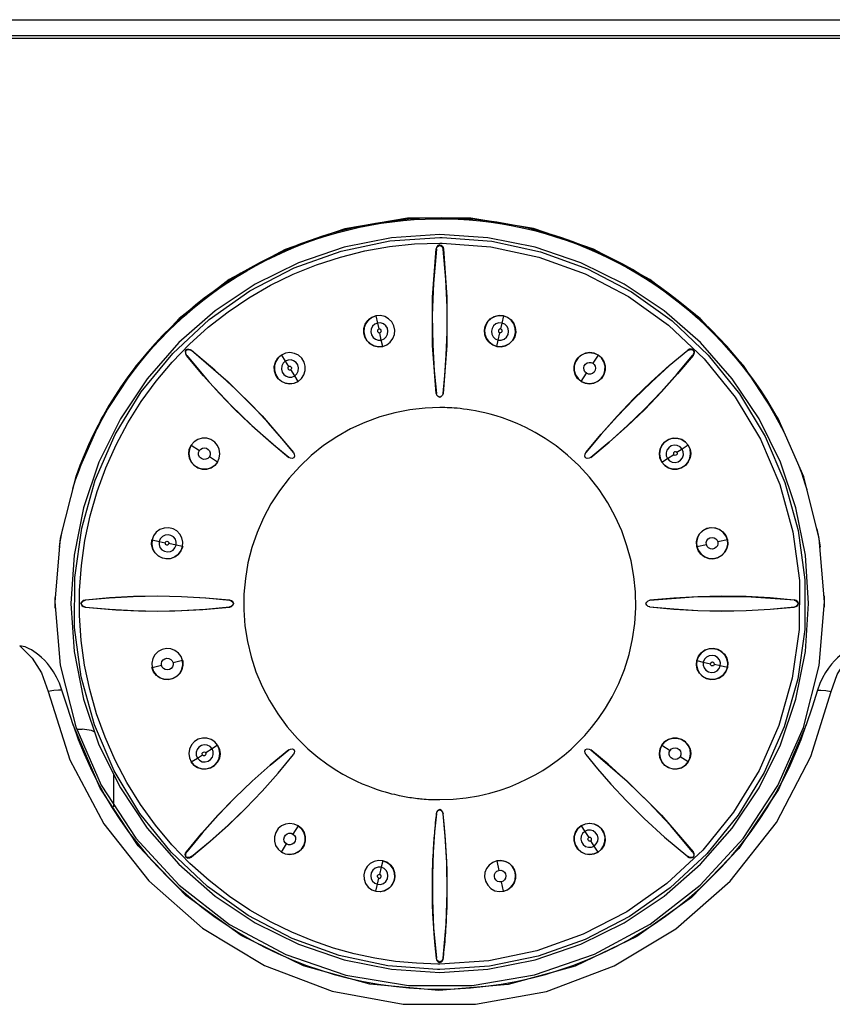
# Model space of a CAD drawing. Extents: x 0 to 420, y 0 to 297.
# Tile 20 of 30: x 202 to 214, y 145 to 161. Entities that reach past the tile are written whole.
import ezdxf

# ---------------------------------------------------------------- set-up
doc = ezdxf.new("R2010")
doc.units = 0
doc.header["$LTSCALE"] = 23.1
doc.layers.get('0').update_dxf_attribs({"linetype": 'CONTINUOUS'})

msp = doc.modelspace()

# ---------------------------------------------------------------- linework, layer by layer
at = {"color": 7, "linetype": 'CONTINUOUS'}
for p, q in [((195.378, 160.65), (221.054, 160.65)), ((221.054, 160.401), (195.378, 160.401)), ((195.42, 160.36), (221.013, 160.36)), ((208.216, 157.254), (208.253, 157.253)), ((208.216, 157.168), (208.252, 157.168)), ((208.159, 157.078), (208.164, 157.073)), ((208.216, 157.143), (208.216, 157.136)), ((208.269, 157.073), (208.274, 157.078)), ((207.222, 156.033), (207.222, 156.035)), ((207.222, 156.033), (207.247, 155.922)), ((209.211, 156.033), (209.186, 155.922)), ((209.211, 156.033), (209.211, 156.035)), ((207.247, 155.922), (207.267, 155.829)), ((209.186, 155.922), (209.165, 155.829)), ((207.305, 155.657), (207.281, 155.77)), ((207.327, 155.557), (207.305, 155.657)), ((209.105, 155.557), (209.127, 155.657)), ((209.127, 155.657), (209.153, 155.769)), ((204.265, 155.499), (204.26, 155.504)), ((204.347, 155.492), (204.347, 155.499)), ((207.327, 155.557), (207.328, 155.556)), ((209.105, 155.557), (209.105, 155.556)), ((212.086, 155.499), (212.086, 155.492)), ((212.172, 155.504), (212.168, 155.499)), ((204.266, 155.418), (204.272, 155.417)), ((205.748, 155.422), (205.747, 155.424)), ((205.748, 155.422), (205.809, 155.326)), ((205.809, 155.326), (205.86, 155.246)), ((210.685, 155.422), (210.603, 155.294)), ((210.685, 155.422), (210.685, 155.424)), ((212.16, 155.417), (212.167, 155.418)), ((205.955, 155.097), (205.893, 155.195)), ((206.01, 155.012), (205.955, 155.097)), ((210.423, 155.012), (210.504, 155.139)), ((206.01, 155.012), (206.011, 155.01)), ((210.423, 155.012), (210.422, 155.01)), ((208.163, 154.823), (208.165, 154.824)), ((208.216, 154.761), (208.216, 154.759)), ((208.27, 154.823), (208.268, 154.824)), ((204.342, 154.016), (204.341, 154.017)), ((204.342, 154.016), (204.47, 153.934)), ((211.995, 153.955), (211.915, 153.904)), ((212.091, 154.016), (211.995, 153.955)), ((212.091, 154.016), (212.092, 154.017)), ((204.753, 153.755), (204.625, 153.836)), ((205.863, 153.826), (205.863, 153.828)), ((205.938, 153.901), (205.936, 153.901)), ((205.946, 153.819), (205.944, 153.82)), ((210.489, 153.82), (210.487, 153.819)), ((210.494, 153.901), (210.496, 153.901)), ((210.57, 153.826), (210.57, 153.828)), ((211.68, 153.755), (211.766, 153.809)), ((211.766, 153.809), (211.864, 153.871)), ((204.753, 153.755), (204.754, 153.754)), ((211.68, 153.755), (211.679, 153.754)), ((213.911, 153.422), (213.941, 153.326)), ((203.732, 152.542), (203.73, 152.543)), ((203.732, 152.542), (203.842, 152.517)), ((203.842, 152.517), (203.935, 152.497)), ((204.107, 152.459), (203.995, 152.484)), ((204.207, 152.437), (204.107, 152.459)), ((204.207, 152.437), (204.209, 152.437)), ((212.226, 152.437), (212.224, 152.437)), ((212.226, 152.437), (212.374, 152.469)), ((212.701, 152.542), (212.553, 152.509)), ((212.701, 152.542), (212.703, 152.543)), ((202.223, 151.621), (202.224, 151.668)), ((214.208, 151.67), (214.21, 151.561)), ((202.216, 151.575), (202.298, 150.589)), ((202.223, 151.475), (202.223, 151.621)), ((202.622, 151.548), (202.628, 151.548)), ((202.692, 151.601), (202.687, 151.606)), ((202.687, 151.491), (202.692, 151.495)), ((204.942, 151.601), (204.94, 151.6)), ((204.942, 151.495), (204.94, 151.496)), ((205.003, 151.548), (205.005, 151.548)), ((211.428, 151.548), (211.43, 151.548)), ((211.491, 151.601), (211.493, 151.6)), ((211.491, 151.495), (211.493, 151.496)), ((213.746, 151.606), (213.741, 151.601)), ((213.741, 151.495), (213.746, 151.491)), ((213.811, 151.548), (213.804, 151.548)), ((214.21, 151.561), (214.209, 151.495)), ((202.298, 150.589), (202.541, 149.627)), ((203.732, 150.554), (203.88, 150.586)), ((204.207, 150.659), (204.059, 150.626)), ((204.207, 150.659), (204.209, 150.66)), ((212.226, 150.659), (212.224, 150.66)), ((212.226, 150.659), (212.325, 150.637)), ((212.325, 150.637), (212.438, 150.611)), ((212.59, 150.578), (212.498, 150.599)), ((212.701, 150.554), (212.59, 150.578)), ((203.732, 150.554), (203.73, 150.554)), ((212.701, 150.554), (212.703, 150.554)), ((202.552, 149.593), (202.64, 149.593)), ((204.753, 149.341), (204.667, 149.286)), ((204.753, 149.341), (204.754, 149.342)), ((211.68, 149.341), (211.679, 149.342)), ((211.68, 149.341), (211.808, 149.26)), ((204.438, 149.141), (204.518, 149.191)), ((204.667, 149.286), (204.569, 149.224)), ((205.863, 149.27), (205.863, 149.268)), ((205.938, 149.195), (205.936, 149.194)), ((205.946, 149.277), (205.944, 149.276)), ((210.489, 149.276), (210.487, 149.277)), ((210.494, 149.195), (210.496, 149.194)), ((210.57, 149.27), (210.57, 149.268)), ((204.342, 149.08), (204.341, 149.079)), ((204.342, 149.08), (204.438, 149.141)), ((212.091, 149.08), (211.963, 149.161)), ((212.091, 149.08), (212.092, 149.079)), ((203.137, 148.381), (203.137, 148.877)), ((208.163, 148.273), (208.165, 148.271)), ((208.216, 148.337), (208.216, 148.334)), ((208.27, 148.273), (208.268, 148.271)), ((206.01, 148.084), (205.928, 147.956)), ((206.01, 148.084), (206.011, 148.086)), ((210.423, 148.084), (210.422, 148.086)), ((210.423, 148.084), (210.478, 147.998)), ((210.478, 147.998), (210.539, 147.9)), ((210.623, 147.769), (210.573, 147.849)), ((204.272, 147.679), (204.266, 147.679)), ((205.748, 147.674), (205.747, 147.672)), ((205.748, 147.674), (205.83, 147.801)), ((210.685, 147.674), (210.623, 147.769)), ((210.685, 147.674), (210.685, 147.672)), ((212.167, 147.679), (212.16, 147.679)), ((204.265, 147.596), (204.26, 147.593)), ((204.347, 147.598), (204.347, 147.604)), ((207.327, 147.538), (207.305, 147.439)), ((207.327, 147.538), (207.328, 147.54)), ((209.105, 147.538), (209.105, 147.54)), ((209.105, 147.538), (209.138, 147.39)), ((212.086, 147.604), (212.086, 147.598)), ((212.172, 147.593), (212.168, 147.596)), ((207.305, 147.439), (207.28, 147.326)), ((207.247, 147.174), (207.267, 147.266)), ((209.211, 147.063), (209.178, 147.211)), ((207.222, 147.063), (207.247, 147.174)), ((207.222, 147.063), (207.222, 147.062)), ((209.211, 147.063), (209.211, 147.062)), ((208.164, 146.023), (208.159, 146.019)), ((208.274, 146.019), (208.269, 146.023)), ((208.216, 145.844), (208.184, 145.844)), ((208.216, 145.929), (208.185, 145.929)), ((208.216, 145.96), (208.216, 145.954))]:
    msp.add_line(p, q, dxfattribs=at)
for points in [[(214.216, 151.575), (214.135, 152.561), (213.891, 153.523), (213.493, 154.431), (212.953, 155.258), (212.279, 155.991), (211.492, 156.602), (210.616, 157.074), (209.677, 157.394), (208.701, 157.556), (207.712, 157.554), (206.739, 157.39), (205.805, 157.069), (204.936, 156.599), (204.154, 155.991), (203.483, 155.262), (202.944, 154.439), (202.544, 153.531), (202.299, 152.567), (202.216, 151.575)], [(213.021, 155.157), (212.915, 155.294), (212.806, 155.428), (212.692, 155.559), (212.575, 155.686), (212.454, 155.81), (212.33, 155.93), (212.202, 156.047), (212.071, 156.159), (211.936, 156.269), (211.799, 156.374), (211.658, 156.475), (211.515, 156.572), (211.369, 156.665), (211.221, 156.754), (211.069, 156.838), (210.916, 156.918), (210.76, 156.994), (210.602, 157.065), (210.443, 157.131), (210.281, 157.193), (210.118, 157.25), (209.953, 157.302), (209.786, 157.35), (209.619, 157.393), (209.45, 157.431), (209.28, 157.464), (209.109, 157.492), (208.938, 157.515), (208.766, 157.534), (208.593, 157.547), (208.42, 157.555), (208.247, 157.559), (208.074, 157.557), (207.901, 157.55), (207.729, 157.539), (207.556, 157.522), (207.385, 157.501), (207.214, 157.474), (207.043, 157.443), (206.874, 157.407), (206.706, 157.366), (206.539, 157.32), (206.374, 157.269), (206.21, 157.214), (206.047, 157.154), (205.887, 157.089), (205.728, 157.019), (205.572, 156.945), (205.418, 156.867), (205.266, 156.784), (205.116, 156.697), (204.969, 156.606), (204.825, 156.51), (204.684, 156.41), (204.545, 156.307), (204.41, 156.199), (204.277, 156.087), (204.148, 155.972), (204.023, 155.853), (203.901, 155.73), (203.782, 155.604), (203.667, 155.475), (203.556, 155.342), (203.449, 155.206), (203.345, 155.068), (203.246, 154.926), (203.151, 154.781), (203.06, 154.634), (202.973, 154.484), (202.891, 154.332), (202.813, 154.178), (202.74, 154.021), (202.671, 153.862), (202.607, 153.701), (202.547, 153.539), (202.544, 153.529)], [(203.267, 154.932), (203.318, 155.007), (203.419, 155.146), (203.524, 155.282), (203.633, 155.415), (203.746, 155.545), (203.862, 155.672), (203.982, 155.795), (204.106, 155.915), (204.233, 156.031), (204.363, 156.144), (204.496, 156.252), (204.633, 156.357), (204.772, 156.458), (204.914, 156.555), (205.059, 156.648), (205.207, 156.736), (205.357, 156.82), (205.509, 156.9), (205.664, 156.976), (205.82, 157.047), (205.979, 157.113), (206.14, 157.175), (206.302, 157.232), (206.466, 157.285), (206.631, 157.333), (206.797, 157.376), (206.965, 157.414), (207.134, 157.448), (207.303, 157.476), (207.474, 157.5), (207.645, 157.519), (207.816, 157.533), (207.988, 157.542), (208.16, 157.546), (208.332, 157.545), (208.504, 157.539), (208.676, 157.529), (208.847, 157.513), (209.018, 157.493), (209.188, 157.467), (209.357, 157.437), (209.526, 157.402), (209.693, 157.362), (209.859, 157.317), (210.024, 157.267), (210.187, 157.213), (210.349, 157.154), (210.509, 157.091), (210.667, 157.023), (210.823, 156.95), (210.977, 156.873), (211.128, 156.792), (211.277, 156.706), (211.424, 156.616), (211.568, 156.522), (211.709, 156.423), (211.848, 156.321), (211.983, 156.215), (212.115, 156.105), (212.244, 155.991), (212.37, 155.874), (212.492, 155.753), (212.611, 155.628), (212.726, 155.501), (212.838, 155.37), (212.945, 155.235), (213.049, 155.098), (213.149, 154.958), (213.155, 154.949)], [(208.216, 157.3), (207.465, 157.251), (206.727, 157.104), (206.015, 156.862), (205.341, 156.53), (204.716, 156.112), (204.15, 155.616), (203.655, 155.051), (203.237, 154.426), (202.904, 153.752), (202.663, 153.04), (202.516, 152.302), (202.466, 151.55)], [(208.184, 145.844), (207.409, 145.901), (206.649, 146.063), (205.918, 146.327), (205.229, 146.688), (204.597, 147.139), (204.031, 147.672), (203.543, 148.277), (203.141, 148.943), (202.834, 149.657), (202.627, 150.406), (202.524, 151.176), (202.526, 151.953), (202.634, 152.723), (202.845, 153.471), (203.156, 154.183), (203.561, 154.847), (204.053, 155.449), (204.621, 155.978), (205.257, 156.426), (205.947, 156.783), (206.68, 157.043), (207.441, 157.201), (208.216, 157.254)], [(208.185, 145.929), (207.856, 145.941), (207.529, 145.971), (207.205, 146.021), (206.884, 146.09), (206.559, 146.179), (206.24, 146.289), (205.911, 146.424), (205.591, 146.58), (205.258, 146.771), (204.939, 146.984), (204.621, 147.23), (204.322, 147.498), (204.042, 147.787), (203.783, 148.096), (203.55, 148.419), (203.34, 148.757), (203.156, 149.105), (202.998, 149.465), (202.866, 149.832), (202.76, 150.208), (202.68, 150.588), (202.627, 150.973), (202.6, 151.362), (202.601, 151.752), (202.629, 152.143), (202.684, 152.531), (202.766, 152.916), (202.875, 153.294), (203.01, 153.663), (203.171, 154.023), (203.355, 154.368), (203.563, 154.699), (203.794, 155.015), (204.045, 155.314), (204.317, 155.594), (204.608, 155.856), (204.916, 156.096), (205.241, 156.315), (205.58, 156.511), (205.931, 156.682), (206.295, 156.829), (206.668, 156.95), (207.049, 157.045), (207.435, 157.113), (207.825, 157.154), (208.216, 157.168)], [(213.966, 151.55), (213.917, 152.302), (213.77, 153.04), (213.528, 153.752), (213.196, 154.426), (212.778, 155.051), (212.282, 155.616), (211.717, 156.112), (211.092, 156.53), (210.418, 156.862), (209.706, 157.104), (208.968, 157.251), (208.216, 157.3)], [(208.253, 157.253), (209.028, 157.196), (209.787, 157.033), (210.518, 156.769), (211.206, 156.407), (211.839, 155.956), (212.404, 155.423), (212.892, 154.818), (213.293, 154.152), (213.599, 153.438), (213.806, 152.689), (213.909, 151.919), (213.907, 151.142), (213.799, 150.373), (213.587, 149.625), (213.276, 148.913), (212.871, 148.25), (212.379, 147.648), (211.811, 147.118), (211.175, 146.671), (210.485, 146.314), (209.752, 146.054), (208.992, 145.897), (208.216, 145.844)], [(208.252, 157.168), (209.015, 157.11), (209.764, 156.95), (210.483, 156.69), (211.159, 156.335), (211.783, 155.89), (212.342, 155.364), (212.823, 154.766), (213.218, 154.109), (213.52, 153.405), (213.723, 152.666), (213.824, 151.907), (213.821, 151.142), (213.713, 150.384), (213.504, 149.647), (213.197, 148.948), (212.799, 148.297), (212.317, 147.706), (211.758, 147.186), (211.133, 146.745), (210.454, 146.394), (209.731, 146.137), (208.98, 145.981), (208.216, 145.929)], [(208.164, 157.073), (208.118, 156.539), (208.101, 156.039), (208.108, 155.581), (208.131, 155.174), (208.165, 154.824)], [(208.163, 154.823), (208.105, 155.573), (208.104, 156.326), (208.159, 157.078)], [(208.216, 157.143), (208.189, 157.13), (208.169, 157.107), (208.159, 157.078)], [(208.164, 157.073), (208.172, 157.1), (208.191, 157.122), (208.216, 157.136)], [(208.216, 157.143), (208.237, 157.134), (208.255, 157.12), (208.268, 157.1), (208.274, 157.078)], [(208.216, 157.136), (208.242, 157.122), (208.26, 157.1), (208.269, 157.073)], [(208.268, 154.824), (208.296, 155.106), (208.318, 155.423), (208.33, 155.778), (208.33, 156.17), (208.311, 156.602), (208.269, 157.073)], [(208.274, 157.078), (208.329, 156.326), (208.327, 155.573), (208.27, 154.823)], [(207.328, 155.556), (207.255, 155.551), (207.186, 155.567), (207.129, 155.599), (207.085, 155.643), (207.049, 155.704), (207.033, 155.766), (207.034, 155.834), (207.056, 155.903), (207.096, 155.963), (207.154, 156.009), (207.222, 156.035)], [(207.222, 156.033), (207.16, 156.01), (207.106, 155.97), (207.064, 155.916), (207.04, 155.852), (207.033, 155.782), (207.048, 155.712), (207.081, 155.651), (207.13, 155.6), (207.193, 155.566), (207.261, 155.552), (207.327, 155.557)], [(207.327, 155.557), (207.391, 155.581), (207.446, 155.623), (207.487, 155.678), (207.511, 155.742), (207.516, 155.809), (207.502, 155.877), (207.469, 155.939), (207.42, 155.989), (207.359, 156.023), (207.291, 156.038), (207.222, 156.033)], [(209.105, 155.556), (209.037, 155.582), (208.981, 155.626), (208.943, 155.679), (208.921, 155.737), (208.915, 155.808), (208.926, 155.871), (208.956, 155.932), (209.005, 155.986), (209.067, 156.022), (209.139, 156.039), (209.211, 156.035)], [(209.211, 156.033), (209.145, 156.038), (209.079, 156.025), (209.018, 155.993), (208.969, 155.946), (208.933, 155.885), (208.917, 155.816), (208.921, 155.746), (208.945, 155.68), (208.987, 155.622), (209.043, 155.581), (209.105, 155.557)], [(209.211, 156.035), (209.274, 156.011), (209.329, 155.97), (209.371, 155.915), (209.395, 155.85), (209.401, 155.78), (209.385, 155.708), (209.351, 155.647), (209.3, 155.597), (209.238, 155.564), (209.171, 155.551), (209.105, 155.556)], [(209.105, 155.557), (209.173, 155.552), (209.24, 155.567), (209.301, 155.599), (209.349, 155.647), (209.383, 155.706), (209.399, 155.773), (209.395, 155.843), (209.372, 155.909), (209.33, 155.966), (209.275, 156.008), (209.211, 156.033)], [(207.247, 155.922), (207.203, 155.903), (207.168, 155.871), (207.147, 155.828), (207.142, 155.782), (207.153, 155.736), (207.179, 155.696), (207.214, 155.669), (207.257, 155.655), (207.305, 155.657)], [(207.267, 155.829), (207.261, 155.827), (207.255, 155.823), (207.251, 155.818), (207.248, 155.812), (207.246, 155.805), (207.245, 155.797), (207.247, 155.79), (207.251, 155.783), (207.255, 155.777), (207.26, 155.773), (207.267, 155.77), (207.274, 155.769), (207.281, 155.77)], [(207.305, 155.657), (207.349, 155.675), (207.383, 155.707), (207.404, 155.749), (207.41, 155.795), (207.4, 155.841), (207.375, 155.88), (207.338, 155.91), (207.293, 155.923), (207.247, 155.922)], [(207.267, 155.829), (207.28, 155.829), (207.29, 155.824), (207.299, 155.812), (207.302, 155.8), (207.299, 155.786), (207.293, 155.776), (207.281, 155.77)], [(209.186, 155.922), (209.138, 155.923), (209.093, 155.909), (209.056, 155.879), (209.032, 155.839), (209.023, 155.794), (209.029, 155.746), (209.05, 155.706), (209.083, 155.676), (209.127, 155.657)], [(209.127, 155.657), (209.176, 155.655), (209.221, 155.67), (209.259, 155.702), (209.283, 155.745), (209.291, 155.791), (209.283, 155.835), (209.263, 155.873), (209.23, 155.903), (209.186, 155.922)], [(209.165, 155.829), (209.16, 155.83), (209.152, 155.829), (209.146, 155.826), (209.141, 155.822), (209.136, 155.816), (209.132, 155.81), (209.131, 155.802), (209.131, 155.794), (209.133, 155.787), (209.136, 155.781), (209.141, 155.776), (209.147, 155.772), (209.153, 155.769)], [(209.165, 155.829), (209.177, 155.824), (209.184, 155.815), (209.187, 155.8), (209.184, 155.787), (209.175, 155.775), (209.165, 155.77), (209.153, 155.769)], [(204.26, 155.504), (204.25, 155.476), (204.252, 155.446), (204.266, 155.418)], [(204.272, 155.417), (204.259, 155.443), (204.256, 155.472), (204.265, 155.499)], [(204.26, 155.504), (204.281, 155.513), (204.304, 155.515), (204.327, 155.51), (204.347, 155.499)], [(204.265, 155.499), (204.293, 155.508), (204.321, 155.505), (204.347, 155.492)], [(204.347, 155.499), (204.917, 155.006), (205.449, 154.473), (205.938, 153.901)], [(205.936, 153.901), (205.757, 154.12), (205.548, 154.36), (205.306, 154.619), (205.028, 154.896), (204.71, 155.188), (204.347, 155.492)], [(211.244, 154.743), (211.515, 155.006), (211.796, 155.258), (212.086, 155.499)], [(212.086, 155.492), (211.796, 155.252), (211.516, 155.002), (211.246, 154.741)], [(212.172, 155.504), (212.144, 155.515), (212.113, 155.513), (212.086, 155.499)], [(212.086, 155.492), (212.111, 155.505), (212.14, 155.508), (212.168, 155.499)], [(212.168, 155.499), (212.176, 155.472), (212.174, 155.443), (212.16, 155.417)], [(212.172, 155.504), (212.181, 155.483), (212.183, 155.46), (212.178, 155.438), (212.167, 155.418)], [(205.863, 153.826), (205.662, 153.99), (205.456, 154.167), (205.243, 154.361), (205.019, 154.578), (204.782, 154.822), (204.531, 155.1), (204.266, 155.418)], [(204.272, 155.417), (204.618, 155.007), (204.959, 154.642), (205.287, 154.323), (205.592, 154.052), (205.863, 153.828)], [(206.011, 155.01), (205.944, 154.981), (205.873, 154.973), (205.809, 154.983), (205.752, 155.009), (205.698, 155.054), (205.662, 155.107), (205.64, 155.171), (205.636, 155.243), (205.654, 155.314), (205.693, 155.376), (205.747, 155.424)], [(205.748, 155.422), (205.698, 155.379), (205.661, 155.324), (205.64, 155.258), (205.639, 155.19), (205.657, 155.122), (205.694, 155.061), (205.746, 155.015), (205.81, 154.984), (205.88, 154.974), (205.949, 154.984), (206.01, 155.012)], [(206.01, 155.012), (206.061, 155.056), (206.099, 155.113), (206.119, 155.18), (206.119, 155.248), (206.101, 155.313), (206.065, 155.372), (206.012, 155.419), (205.95, 155.449), (205.88, 155.46), (205.811, 155.45), (205.748, 155.422)], [(205.809, 155.326), (205.775, 155.294), (205.753, 155.252), (205.748, 155.204), (205.759, 155.158), (205.786, 155.119), (205.823, 155.091), (205.865, 155.078), (205.91, 155.08), (205.955, 155.097)], [(205.955, 155.097), (205.99, 155.131), (206.011, 155.173), (206.016, 155.222), (206.003, 155.27), (205.976, 155.308), (205.939, 155.334), (205.898, 155.346), (205.853, 155.344), (205.809, 155.326)], [(210.422, 155.01), (210.367, 155.058), (210.33, 155.119), (210.312, 155.182), (210.311, 155.244), (210.329, 155.312), (210.361, 155.367), (210.411, 155.414), (210.474, 155.448), (210.546, 155.462), (210.619, 155.453), (210.685, 155.424)], [(210.685, 155.422), (210.624, 155.45), (210.558, 155.46), (210.49, 155.451), (210.427, 155.423), (210.373, 155.378), (210.334, 155.319), (210.314, 155.252), (210.314, 155.181), (210.334, 155.113), (210.373, 155.055), (210.423, 155.012)], [(210.685, 155.424), (210.737, 155.38), (210.774, 155.323), (210.795, 155.257), (210.796, 155.187), (210.777, 155.119), (210.738, 155.058), (210.684, 155.011), (210.619, 154.982), (210.55, 154.973), (210.482, 154.983), (210.422, 155.01)], [(210.423, 155.012), (210.485, 154.984), (210.553, 154.974), (210.621, 154.984), (210.683, 155.013), (210.734, 155.056), (210.773, 155.114), (210.793, 155.181), (210.794, 155.251), (210.774, 155.318), (210.737, 155.377), (210.685, 155.422)], [(211.409, 154.577), (211.67, 154.848), (211.921, 155.128), (212.16, 155.417)], [(212.167, 155.418), (211.926, 155.128), (211.674, 154.847), (211.412, 154.575)], [(205.86, 155.246), (205.855, 155.242), (205.851, 155.236), (205.848, 155.23), (205.847, 155.223), (205.848, 155.216), (205.851, 155.209), (205.855, 155.202), (205.861, 155.197), (205.867, 155.193), (205.873, 155.191), (205.88, 155.191), (205.888, 155.192), (205.893, 155.195)], [(205.86, 155.246), (205.872, 155.25), (205.883, 155.249), (205.896, 155.241), (205.903, 155.229), (205.905, 155.215), (205.901, 155.204), (205.893, 155.195)], [(210.504, 155.139), (210.481, 155.161), (210.467, 155.189), (210.463, 155.221), (210.471, 155.253), (210.489, 155.28), (210.516, 155.299), (210.545, 155.308), (210.575, 155.305), (210.603, 155.294)], [(210.603, 155.294), (210.625, 155.274), (210.64, 155.248), (210.645, 155.218), (210.639, 155.185), (210.622, 155.158), (210.597, 155.137), (210.566, 155.126), (210.534, 155.127), (210.504, 155.139)], [(213.221, 154.875), (213.123, 155.017), (213.021, 155.157)], [(213.461, 154.479), (213.404, 154.581), (213.315, 154.729), (213.221, 154.875)], [(202.831, 154.184), (202.874, 154.271), (202.954, 154.423), (203.039, 154.573), (203.126, 154.717)], [(208.216, 154.761), (208.191, 154.775), (208.173, 154.797), (208.165, 154.824)], [(208.268, 154.824), (208.259, 154.797), (208.241, 154.775), (208.216, 154.761)], [(210.494, 153.901), (210.733, 154.191), (210.983, 154.472), (211.244, 154.743)], [(211.246, 154.741), (210.986, 154.47), (210.736, 154.19), (210.496, 153.901)], [(213.301, 154.725), (213.336, 154.669), (213.423, 154.521), (213.506, 154.37), (213.585, 154.217), (213.603, 154.18)], [(208.216, 154.604), (207.987, 154.595), (207.753, 154.569), (207.517, 154.523), (207.282, 154.458), (207.051, 154.373), (206.826, 154.27), (206.611, 154.149), (206.406, 154.011), (206.214, 153.857), (206.034, 153.687), (205.868, 153.504), (205.718, 153.308), (205.584, 153.101), (205.467, 152.883), (205.369, 152.657), (205.288, 152.424), (205.227, 152.185), (205.186, 151.941), (205.164, 151.695), (205.162, 151.449), (205.18, 151.202), (205.218, 150.958), (205.275, 150.718), (205.351, 150.484), (205.447, 150.256), (205.56, 150.037), (205.69, 149.828), (205.837, 149.629), (205.998, 149.445), (206.161, 149.286), (206.315, 149.155), (206.456, 149.049), (206.587, 148.962), (206.707, 148.891), (206.816, 148.831), (206.917, 148.782), (207.009, 148.74), (207.094, 148.705), (207.171, 148.676), (207.242, 148.651), (207.306, 148.63), (207.365, 148.613), (207.418, 148.598), (207.466, 148.585), (207.509, 148.575), (207.548, 148.566), (207.583, 148.558), (207.615, 148.552), (207.643, 148.546), (207.669, 148.541), (207.695, 148.537), (207.721, 148.532), (207.748, 148.528), (207.777, 148.524), (207.808, 148.519), (207.839, 148.515), (207.868, 148.512), (207.894, 148.509), (207.918, 148.506), (207.944, 148.504), (207.972, 148.502), (208.004, 148.499), (208.041, 148.497), (208.08, 148.495), (208.121, 148.493), (208.164, 148.492), (208.216, 148.492)], [(208.216, 148.492), (208.427, 148.499), (208.629, 148.52), (208.82, 148.552), (208.997, 148.593), (209.16, 148.641), (209.311, 148.694), (209.451, 148.752), (209.582, 148.814), (209.706, 148.88), (209.825, 148.949), (209.939, 149.023), (210.049, 149.102), (210.158, 149.188), (210.265, 149.28), (210.371, 149.381), (210.478, 149.492), (210.585, 149.617), (210.693, 149.757), (210.8, 149.916), (210.906, 150.097), (211.007, 150.301), (211.095, 150.523), (211.168, 150.757), (211.222, 150.997), (211.257, 151.24), (211.272, 151.484), (211.267, 151.729), (211.243, 151.973), (211.199, 152.214), (211.136, 152.451), (211.054, 152.682), (210.954, 152.905), (210.837, 153.12), (210.703, 153.325), (210.552, 153.519), (210.387, 153.699), (210.211, 153.864), (210.033, 154.006), (209.863, 154.122), (209.704, 154.217), (209.559, 154.293), (209.426, 154.354), (209.306, 154.403), (209.196, 154.443), (209.096, 154.475), (209.004, 154.501), (208.92, 154.522), (208.843, 154.539), (208.772, 154.553), (208.706, 154.565), (208.645, 154.574), (208.589, 154.581), (208.537, 154.587), (208.488, 154.592), (208.444, 154.596), (208.403, 154.598), (208.365, 154.6), (208.33, 154.602), (208.298, 154.603), (208.268, 154.604), (208.241, 154.604), (208.216, 154.604)], [(210.57, 153.828), (210.859, 154.067), (211.139, 154.317), (211.409, 154.577)], [(211.412, 154.575), (211.14, 154.315), (210.859, 154.065), (210.57, 153.826)], [(204.753, 153.755), (204.78, 153.816), (204.79, 153.884), (204.78, 153.953), (204.752, 154.015), (204.708, 154.066), (204.65, 154.104), (204.583, 154.125), (204.513, 154.125), (204.446, 154.106), (204.387, 154.068), (204.342, 154.016)], [(211.679, 153.754), (211.649, 153.821), (211.641, 153.891), (211.651, 153.956), (211.677, 154.012), (211.722, 154.067), (211.775, 154.103), (211.839, 154.125), (211.912, 154.128), (211.982, 154.11), (212.044, 154.072), (212.092, 154.017)], [(212.091, 154.016), (212.048, 154.066), (211.992, 154.104), (211.927, 154.124), (211.858, 154.126), (211.79, 154.108), (211.73, 154.07), (211.683, 154.018), (211.653, 153.954), (211.642, 153.884), (211.653, 153.815), (211.68, 153.755)], [(204.754, 153.754), (204.71, 153.702), (204.653, 153.665), (204.588, 153.645), (204.519, 153.644), (204.453, 153.661), (204.392, 153.698), (204.345, 153.75), (204.314, 153.814), (204.303, 153.884), (204.312, 153.954), (204.341, 154.017)], [(204.342, 154.016), (204.315, 153.956), (204.305, 153.89), (204.313, 153.822), (204.341, 153.759), (204.386, 153.705), (204.445, 153.666), (204.512, 153.646), (204.583, 153.645), (204.651, 153.666), (204.709, 153.704), (204.753, 153.755)], [(204.47, 153.934), (204.491, 153.957), (204.519, 153.972), (204.551, 153.976), (204.582, 153.969), (204.608, 153.952), (204.628, 153.927), (204.638, 153.897), (204.636, 153.865), (204.625, 153.836)], [(212.092, 154.017), (212.12, 153.956), (212.13, 153.888), (212.121, 153.82), (212.092, 153.756), (212.046, 153.703), (211.985, 153.663), (211.917, 153.644), (211.845, 153.644), (211.779, 153.665), (211.721, 153.704), (211.679, 153.754)], [(211.68, 153.755), (211.724, 153.703), (211.782, 153.666), (211.848, 153.646), (211.916, 153.645), (211.981, 153.663), (212.04, 153.7), (212.087, 153.752), (212.117, 153.815), (212.128, 153.884), (212.119, 153.953), (212.091, 154.016)], [(211.995, 153.955), (211.963, 153.99), (211.92, 154.011), (211.873, 154.016), (211.827, 154.005), (211.787, 153.978), (211.76, 153.941), (211.747, 153.899), (211.748, 153.854), (211.766, 153.809)], [(211.766, 153.809), (211.798, 153.775), (211.84, 153.753), (211.886, 153.748), (211.932, 153.758), (211.972, 153.783), (212, 153.82), (212.015, 153.865), (212.012, 153.912), (211.995, 153.955)], [(204.625, 153.836), (204.601, 153.811), (204.57, 153.797), (204.534, 153.796), (204.5, 153.808), (204.473, 153.833), (204.457, 153.868), (204.458, 153.903), (204.47, 153.934)], [(205.944, 153.82), (205.917, 153.812), (205.888, 153.815), (205.863, 153.828)], [(205.936, 153.901), (205.949, 153.876), (205.952, 153.847), (205.944, 153.82)], [(210.489, 153.82), (210.481, 153.847), (210.483, 153.876), (210.496, 153.901)], [(210.57, 153.828), (210.544, 153.815), (210.516, 153.812), (210.489, 153.82)], [(211.915, 153.904), (211.911, 153.909), (211.905, 153.913), (211.899, 153.916), (211.892, 153.917), (211.885, 153.916), (211.877, 153.913), (211.871, 153.909), (211.865, 153.903), (211.862, 153.897), (211.86, 153.891), (211.86, 153.884), (211.861, 153.876), (211.864, 153.871)], [(211.915, 153.904), (211.919, 153.892), (211.918, 153.88), (211.91, 153.868), (211.899, 153.861), (211.885, 153.859), (211.874, 153.862), (211.864, 153.871)], [(202.496, 153.34), (202.54, 153.479), (202.598, 153.641), (202.639, 153.748)], [(213.8, 153.731), (213.855, 153.585), (213.911, 153.422)], [(202.287, 152.43), (202.294, 152.478), (202.323, 152.647), (202.338, 152.721)], [(204.207, 152.437), (204.212, 152.504), (204.198, 152.572), (204.165, 152.633), (204.117, 152.681), (204.059, 152.714), (203.991, 152.73), (203.921, 152.726), (203.855, 152.704), (203.798, 152.662), (203.756, 152.607), (203.732, 152.542)], [(212.224, 152.437), (212.219, 152.509), (212.236, 152.578), (212.268, 152.636), (212.311, 152.68), (212.372, 152.716), (212.434, 152.732), (212.502, 152.73), (212.571, 152.709), (212.631, 152.668), (212.677, 152.61), (212.703, 152.543)], [(212.701, 152.542), (212.678, 152.604), (212.638, 152.658), (212.584, 152.7), (212.52, 152.725), (212.45, 152.731), (212.38, 152.717), (212.319, 152.684), (212.269, 152.634), (212.235, 152.571), (212.221, 152.503), (212.226, 152.437)], [(204.107, 152.459), (204.109, 152.506), (204.095, 152.55), (204.066, 152.587), (204.026, 152.612), (203.98, 152.622), (203.934, 152.616), (203.892, 152.595), (203.86, 152.56), (203.842, 152.517)], [(212.374, 152.469), (212.373, 152.501), (212.383, 152.531), (212.402, 152.556), (212.43, 152.573), (212.462, 152.58), (212.495, 152.575), (212.522, 152.56), (212.542, 152.537), (212.553, 152.509)], [(214.096, 152.713), (214.12, 152.588), (214.146, 152.429)], [(204.209, 152.437), (204.182, 152.369), (204.138, 152.313), (204.085, 152.275), (204.027, 152.253), (203.956, 152.246), (203.894, 152.258), (203.833, 152.288), (203.779, 152.337), (203.742, 152.399), (203.725, 152.471), (203.73, 152.543)], [(203.732, 152.542), (203.726, 152.476), (203.74, 152.411), (203.771, 152.35), (203.819, 152.3), (203.879, 152.265), (203.948, 152.249), (204.018, 152.253), (204.084, 152.276), (204.142, 152.319), (204.183, 152.375), (204.207, 152.437)], [(203.842, 152.517), (203.841, 152.47), (203.855, 152.425), (203.885, 152.388), (203.925, 152.363), (203.971, 152.354), (204.018, 152.361), (204.058, 152.381), (204.088, 152.415), (204.107, 152.459)], [(203.935, 152.497), (203.934, 152.491), (203.935, 152.484), (203.938, 152.477), (203.942, 152.472), (203.948, 152.467), (203.954, 152.464), (203.962, 152.462), (203.97, 152.462), (203.977, 152.464), (203.983, 152.467), (203.988, 152.472), (203.992, 152.478), (203.994, 152.484)], [(203.935, 152.497), (203.94, 152.508), (203.95, 152.516), (203.964, 152.519), (203.976, 152.516), (203.988, 152.508), (203.993, 152.498), (203.994, 152.484)], [(212.703, 152.543), (212.708, 152.475), (212.694, 152.408), (212.662, 152.348), (212.613, 152.298), (212.552, 152.263), (212.481, 152.247), (212.41, 152.252), (212.343, 152.277), (212.288, 152.319), (212.247, 152.375), (212.224, 152.437)], [(212.226, 152.437), (212.25, 152.374), (212.291, 152.319), (212.347, 152.277), (212.41, 152.253), (212.477, 152.248), (212.546, 152.262), (212.607, 152.295), (212.657, 152.344), (212.691, 152.405), (212.706, 152.474), (212.701, 152.542)], [(212.553, 152.509), (212.554, 152.479), (212.546, 152.451), (212.528, 152.426), (212.502, 152.407), (212.47, 152.399), (212.437, 152.402), (212.408, 152.417), (212.387, 152.44), (212.374, 152.469)], [(202.687, 151.606), (203.062, 151.64), (203.439, 151.661), (203.816, 151.667)], [(203.816, 151.663), (203.441, 151.657), (203.066, 151.636), (202.692, 151.601)], [(203.816, 151.667), (204.192, 151.659), (204.568, 151.637), (204.942, 151.601)], [(204.94, 151.6), (204.566, 151.635), (204.192, 151.656), (203.816, 151.663)], [(211.491, 151.601), (212.241, 151.659), (212.994, 151.661), (213.746, 151.606)], [(212.616, 151.663), (212.241, 151.656), (211.866, 151.635), (211.493, 151.6)], [(213.741, 151.601), (213.367, 151.636), (212.992, 151.657), (212.616, 151.663)], [(202.466, 151.55), (202.516, 150.799), (202.663, 150.061), (202.904, 149.349), (203.237, 148.675), (203.655, 148.05), (204.15, 147.485), (204.716, 146.989), (205.341, 146.571), (206.015, 146.239), (206.727, 145.997), (207.465, 145.85), (208.216, 145.8)], [(202.622, 151.548), (202.63, 151.57), (202.645, 151.587), (202.664, 151.6), (202.687, 151.606)], [(202.622, 151.548), (202.635, 151.521), (202.657, 151.501), (202.687, 151.491)], [(202.628, 151.548), (202.642, 151.573), (202.664, 151.592), (202.692, 151.601)], [(202.692, 151.495), (202.664, 151.504), (202.642, 151.522), (202.628, 151.548)], [(202.687, 151.491), (203.168, 151.449), (203.635, 151.431), (204.087, 151.434), (204.523, 151.456), (204.942, 151.495)], [(202.692, 151.495), (203.066, 151.46), (203.441, 151.439), (203.816, 151.432)], [(203.816, 151.432), (204.192, 151.439), (204.566, 151.461), (204.94, 151.496)], [(204.94, 151.6), (204.967, 151.591), (204.989, 151.573), (205.003, 151.548)], [(205.003, 151.548), (204.989, 151.523), (204.967, 151.505), (204.94, 151.496)], [(205.005, 151.548), (204.992, 151.574), (204.969, 151.592), (204.942, 151.601)], [(204.942, 151.495), (204.969, 151.504), (204.991, 151.522), (205.005, 151.548)], [(208.216, 145.8), (208.968, 145.85), (209.706, 145.997), (210.418, 146.239), (211.092, 146.571), (211.717, 146.989), (212.282, 147.485), (212.778, 148.05), (213.195, 148.675), (213.528, 149.349), (213.77, 150.061), (213.917, 150.799), (213.966, 151.55)], [(211.43, 151.548), (211.443, 151.573), (211.465, 151.591), (211.493, 151.6)], [(211.493, 151.496), (211.465, 151.505), (211.443, 151.523), (211.43, 151.548)], [(212.616, 151.429), (212.24, 151.437), (211.865, 151.459), (211.491, 151.495)], [(211.493, 151.496), (211.866, 151.461), (212.241, 151.439), (212.616, 151.432)], [(212.616, 151.432), (212.992, 151.439), (213.367, 151.46), (213.741, 151.495)], [(213.746, 151.491), (213.37, 151.456), (212.993, 151.436), (212.616, 151.429)], [(213.741, 151.601), (213.769, 151.592), (213.791, 151.573), (213.804, 151.548)], [(213.804, 151.548), (213.791, 151.522), (213.769, 151.504), (213.741, 151.495)], [(213.811, 151.548), (213.798, 151.576), (213.775, 151.596), (213.746, 151.606)], [(213.811, 151.548), (213.802, 151.527), (213.788, 151.51), (213.768, 151.497), (213.746, 151.491)], [(213.888, 149.619), (214.134, 150.583), (214.216, 151.575)], [(202.326, 150.2), (202.287, 150.306), (202.243, 150.399), (202.196, 150.482), (202.147, 150.553), (202.099, 150.614), (202.053, 150.665), (202.008, 150.709), (201.966, 150.745), (201.926, 150.776), (201.888, 150.803), (201.851, 150.825), (201.816, 150.844), (201.784, 150.859), (201.753, 150.872), (201.723, 150.881), (201.695, 150.887), (201.668, 150.89)], [(201.668, 150.89), (201.86, 150.699), (202.008, 150.47), (202.112, 150.177)], [(214.765, 150.89), (214.736, 150.887), (214.707, 150.881), (214.677, 150.871), (214.645, 150.858), (214.611, 150.841), (214.575, 150.822), (214.538, 150.798), (214.499, 150.771), (214.459, 150.739), (214.416, 150.701), (214.372, 150.657), (214.326, 150.605), (214.279, 150.544), (214.232, 150.474), (214.186, 150.393), (214.144, 150.302), (214.107, 150.2)], [(214.321, 150.177), (214.412, 150.443), (214.557, 150.679), (214.765, 150.89)], [(204.207, 150.659), (204.183, 150.722), (204.142, 150.777), (204.086, 150.819), (204.022, 150.842), (203.955, 150.848), (203.887, 150.834), (203.825, 150.801), (203.775, 150.752), (203.741, 150.691), (203.727, 150.622), (203.732, 150.554)], [(212.224, 150.66), (212.251, 150.728), (212.294, 150.783), (212.348, 150.822), (212.406, 150.843), (212.476, 150.85), (212.539, 150.838), (212.6, 150.808), (212.654, 150.76), (212.691, 150.697), (212.708, 150.626), (212.703, 150.554)], [(212.701, 150.554), (212.706, 150.62), (212.693, 150.685), (212.662, 150.746), (212.614, 150.796), (212.553, 150.831), (212.484, 150.847), (212.415, 150.843), (212.348, 150.82), (212.291, 150.777), (212.249, 150.721), (212.226, 150.659)], [(212.59, 150.578), (212.592, 150.626), (212.577, 150.671), (212.547, 150.708), (212.508, 150.732), (212.462, 150.741), (212.415, 150.735), (212.375, 150.714), (212.344, 150.681), (212.325, 150.637)], [(204.209, 150.66), (204.213, 150.587), (204.197, 150.518), (204.165, 150.461), (204.122, 150.416), (204.06, 150.381), (203.999, 150.365), (203.931, 150.366), (203.862, 150.387), (203.802, 150.428), (203.756, 150.486), (203.73, 150.554)], [(203.732, 150.554), (203.755, 150.492), (203.794, 150.438), (203.849, 150.396), (203.913, 150.371), (203.983, 150.365), (204.052, 150.379), (204.114, 150.412), (204.164, 150.462), (204.198, 150.525), (204.212, 150.593), (204.207, 150.659)], [(203.88, 150.586), (203.878, 150.616), (203.886, 150.645), (203.904, 150.67), (203.931, 150.688), (203.962, 150.696), (203.995, 150.693), (204.024, 150.679), (204.046, 150.655), (204.059, 150.626)], [(204.059, 150.626), (204.06, 150.594), (204.05, 150.564), (204.03, 150.539), (204.002, 150.522), (203.97, 150.515), (203.938, 150.521), (203.911, 150.536), (203.891, 150.559), (203.88, 150.586)], [(212.703, 150.554), (212.679, 150.49), (212.638, 150.435), (212.583, 150.394), (212.518, 150.369), (212.448, 150.364), (212.376, 150.379), (212.315, 150.413), (212.265, 150.464), (212.232, 150.526), (212.219, 150.594), (212.224, 150.66)], [(212.226, 150.659), (212.221, 150.592), (212.235, 150.524), (212.268, 150.463), (212.316, 150.415), (212.374, 150.382), (212.442, 150.366), (212.512, 150.369), (212.578, 150.392), (212.634, 150.434), (212.677, 150.489), (212.701, 150.554)], [(212.325, 150.637), (212.324, 150.59), (212.338, 150.545), (212.367, 150.508), (212.407, 150.483), (212.453, 150.473), (212.499, 150.479), (212.541, 150.501), (212.572, 150.535), (212.59, 150.578)], [(212.498, 150.599), (212.499, 150.604), (212.497, 150.612), (212.495, 150.618), (212.491, 150.623), (212.485, 150.628), (212.478, 150.632), (212.471, 150.633), (212.463, 150.633), (212.456, 150.631), (212.45, 150.628), (212.445, 150.623), (212.44, 150.617), (212.438, 150.611)], [(212.498, 150.599), (212.492, 150.587), (212.483, 150.58), (212.468, 150.577), (212.456, 150.579), (212.445, 150.588), (212.439, 150.598), (212.438, 150.611)], [(202.326, 150.2), (202.273, 150.201), (202.199, 150.193), (202.112, 150.177)], [(202.112, 150.177), (202.451, 149.114), (202.981, 148.116), (203.68, 147.229), (204.52, 146.488), (205.484, 145.907), (206.538, 145.507), (207.647, 145.303), (208.773, 145.302), (209.881, 145.503), (210.935, 145.9), (211.9, 146.48), (212.743, 147.22), (213.465, 148.136), (214.002, 149.163), (214.321, 150.177)], [(202.501, 149.657), (202.411, 149.932), (202.326, 150.2)], [(214.107, 150.2), (214.022, 149.932), (213.932, 149.657)], [(214.107, 150.2), (214.159, 150.201), (214.234, 150.193), (214.321, 150.177)], [(213.932, 149.657), (213.499, 148.65), (212.882, 147.73), (212.141, 146.969), (211.292, 146.36), (210.326, 145.898), (209.281, 145.612), (208.204, 145.517), (207.129, 145.616), (206.09, 145.904), (205.121, 146.372), (204.257, 147), (203.516, 147.773), (202.922, 148.671), (202.5, 149.657)], [(202.541, 149.627), (202.94, 148.719), (203.479, 147.892), (204.154, 147.16), (204.941, 146.548), (205.816, 146.076), (206.755, 145.756), (207.732, 145.595), (208.72, 145.596), (209.694, 145.76), (210.628, 146.081), (211.497, 146.551), (212.278, 147.159), (212.95, 147.888), (213.489, 148.711), (213.888, 149.619)], [(202.838, 149.543), (202.787, 149.57), (202.64, 149.593)], [(204.753, 149.341), (204.708, 149.393), (204.651, 149.43), (204.585, 149.45), (204.516, 149.45), (204.452, 149.433), (204.392, 149.396), (204.345, 149.344), (204.315, 149.281), (204.305, 149.212), (204.314, 149.143), (204.342, 149.08)], [(204.754, 149.342), (204.783, 149.276), (204.792, 149.205), (204.781, 149.141), (204.756, 149.084), (204.71, 149.03), (204.658, 148.994), (204.593, 148.972), (204.521, 148.968), (204.451, 148.986), (204.388, 149.025), (204.341, 149.079)], [(204.342, 149.08), (204.385, 149.03), (204.441, 148.992), (204.506, 148.972), (204.575, 148.97), (204.643, 148.988), (204.703, 149.026), (204.749, 149.078), (204.78, 149.141), (204.79, 149.212), (204.78, 149.281), (204.753, 149.341)], [(204.667, 149.286), (204.635, 149.321), (204.593, 149.342), (204.546, 149.348), (204.501, 149.337), (204.461, 149.312), (204.433, 149.275), (204.418, 149.23), (204.42, 149.183), (204.438, 149.141)], [(212.092, 149.079), (212.048, 149.028), (211.991, 148.99), (211.925, 148.97), (211.855, 148.969), (211.787, 148.988), (211.726, 149.027), (211.68, 149.08), (211.65, 149.145), (211.641, 149.214), (211.651, 149.282), (211.679, 149.342)], [(211.68, 149.341), (211.652, 149.28), (211.642, 149.212), (211.652, 149.143), (211.681, 149.081), (211.724, 149.03), (211.783, 148.992), (211.85, 148.971), (211.919, 148.97), (211.987, 148.99), (212.046, 149.028), (212.091, 149.08)], [(211.679, 149.342), (211.723, 149.394), (211.78, 149.431), (211.845, 149.452), (211.914, 149.453), (211.98, 149.435), (212.04, 149.399), (212.088, 149.347), (212.119, 149.283), (212.13, 149.213), (212.12, 149.142), (212.092, 149.079)], [(212.091, 149.08), (212.118, 149.14), (212.128, 149.206), (212.119, 149.274), (212.092, 149.337), (212.046, 149.391), (211.987, 149.43), (211.92, 149.45), (211.85, 149.45), (211.781, 149.43), (211.723, 149.392), (211.68, 149.341)], [(204.438, 149.141), (204.47, 149.106), (204.512, 149.084), (204.56, 149.079), (204.606, 149.09), (204.645, 149.117), (204.673, 149.154), (204.686, 149.196), (204.684, 149.242), (204.667, 149.286)], [(204.518, 149.191), (204.514, 149.203), (204.515, 149.215), (204.523, 149.228), (204.533, 149.234), (204.547, 149.237), (204.558, 149.233), (204.569, 149.224)], [(204.518, 149.191), (204.522, 149.186), (204.528, 149.182), (204.534, 149.179), (204.541, 149.179), (204.548, 149.18), (204.555, 149.182), (204.562, 149.186), (204.567, 149.192), (204.571, 149.198), (204.573, 149.205), (204.573, 149.212), (204.572, 149.219), (204.569, 149.224)], [(205.021, 148.521), (205.292, 148.781), (205.573, 149.031), (205.863, 149.27)], [(205.863, 149.268), (205.574, 149.028), (205.294, 148.779), (205.023, 148.518)], [(205.187, 148.355), (205.447, 148.625), (205.697, 148.905), (205.936, 149.194)], [(205.863, 149.268), (205.888, 149.281), (205.917, 149.284), (205.944, 149.276)], [(205.944, 149.276), (205.952, 149.248), (205.949, 149.22), (205.936, 149.194)], [(210.496, 149.194), (210.483, 149.22), (210.481, 149.248), (210.489, 149.276)], [(210.489, 149.276), (210.516, 149.284), (210.544, 149.281), (210.57, 149.268)], [(210.496, 149.194), (210.676, 148.975), (210.885, 148.736), (211.127, 148.476), (211.405, 148.199), (211.723, 147.907), (212.086, 147.604)], [(210.57, 149.27), (211.141, 148.78), (211.674, 148.249), (212.167, 147.679)], [(212.16, 147.679), (211.815, 148.088), (211.474, 148.454), (211.145, 148.772), (210.841, 149.044), (210.57, 149.268)], [(211.963, 149.161), (211.943, 149.139), (211.917, 149.124), (211.886, 149.119), (211.854, 149.125), (211.826, 149.142), (211.806, 149.167), (211.795, 149.198), (211.796, 149.23), (211.808, 149.26)], [(211.808, 149.26), (211.83, 149.283), (211.858, 149.297), (211.889, 149.301), (211.921, 149.293), (211.949, 149.275), (211.968, 149.248), (211.977, 149.219), (211.974, 149.189), (211.963, 149.161)], [(204.266, 147.679), (204.507, 147.969), (204.759, 148.25), (205.021, 148.521)], [(205.023, 148.518), (204.763, 148.248), (204.512, 147.968), (204.272, 147.679)], [(204.347, 147.604), (204.636, 147.844), (204.916, 148.094), (205.187, 148.355)], [(205.189, 148.353), (204.918, 148.091), (204.637, 147.839), (204.347, 147.598)], [(208.163, 148.273), (208.16, 148.245), (208.156, 148.212), (208.152, 148.177), (208.148, 148.138), (208.144, 148.095), (208.14, 148.049), (208.136, 148.006), (208.133, 147.966), (208.13, 147.93), (208.127, 147.896), (208.124, 147.861), (208.122, 147.824), (208.119, 147.782), (208.116, 147.734), (208.113, 147.679), (208.109, 147.618), (208.106, 147.55), (208.104, 147.475), (208.101, 147.393), (208.099, 147.303), (208.098, 147.206), (208.098, 147.099), (208.099, 146.983), (208.101, 146.856), (208.106, 146.718), (208.113, 146.567), (208.124, 146.401), (208.139, 146.219), (208.159, 146.019)], [(208.165, 148.271), (208.137, 147.99), (208.115, 147.672), (208.102, 147.318), (208.103, 146.925), (208.122, 146.494), (208.164, 146.023)], [(208.216, 148.337), (208.191, 148.323), (208.172, 148.301), (208.163, 148.273)], [(208.165, 148.271), (208.173, 148.299), (208.191, 148.321), (208.216, 148.334)], [(208.27, 148.273), (208.261, 148.301), (208.242, 148.323), (208.216, 148.337)], [(208.216, 148.334), (208.241, 148.321), (208.259, 148.299), (208.268, 148.271)], [(208.269, 146.023), (208.315, 146.557), (208.332, 147.057), (208.325, 147.514), (208.302, 147.921), (208.268, 148.271)], [(208.274, 146.019), (208.276, 146.044), (208.28, 146.076), (208.283, 146.111), (208.287, 146.15), (208.291, 146.192), (208.295, 146.236), (208.299, 146.282), (208.303, 146.328), (208.307, 146.374), (208.31, 146.42), (208.313, 146.47), (208.317, 146.525), (208.32, 146.586), (208.324, 146.655), (208.327, 146.733), (208.33, 146.819), (208.333, 146.912), (208.334, 147.015), (208.335, 147.126), (208.334, 147.248), (208.332, 147.382), (208.327, 147.528), (208.319, 147.689), (208.308, 147.865), (208.292, 148.059), (208.27, 148.273)], [(206.01, 148.084), (205.948, 148.112), (205.88, 148.122), (205.811, 148.112), (205.75, 148.083), (205.698, 148.04), (205.66, 147.982), (205.64, 147.915), (205.639, 147.845), (205.658, 147.778), (205.696, 147.719), (205.748, 147.674)], [(210.422, 148.086), (210.489, 148.115), (210.559, 148.124), (210.624, 148.113), (210.68, 148.087), (210.735, 148.042), (210.771, 147.99), (210.793, 147.925), (210.797, 147.853), (210.779, 147.783), (210.74, 147.72), (210.685, 147.672)], [(210.685, 147.674), (210.735, 147.717), (210.772, 147.772), (210.793, 147.838), (210.794, 147.906), (210.776, 147.974), (210.739, 148.035), (210.687, 148.081), (210.623, 148.111), (210.552, 148.122), (210.483, 148.112), (210.423, 148.084)], [(206.011, 148.086), (206.065, 148.038), (206.103, 147.978), (206.121, 147.914), (206.121, 147.852), (206.103, 147.785), (206.071, 147.73), (206.022, 147.682), (205.958, 147.648), (205.887, 147.635), (205.813, 147.643), (205.747, 147.672)], [(205.748, 147.674), (205.808, 147.646), (205.875, 147.636), (205.942, 147.645), (206.005, 147.673), (206.059, 147.718), (206.098, 147.777), (206.118, 147.844), (206.119, 147.915), (206.098, 147.983), (206.06, 148.041), (206.01, 148.084)], [(205.83, 147.801), (205.808, 147.821), (205.793, 147.847), (205.788, 147.878), (205.794, 147.91), (205.81, 147.938), (205.836, 147.958), (205.866, 147.969), (205.898, 147.968), (205.928, 147.956)], [(210.685, 147.672), (210.624, 147.645), (210.556, 147.635), (210.488, 147.644), (210.424, 147.673), (210.371, 147.718), (210.331, 147.78), (210.312, 147.848), (210.313, 147.919), (210.334, 147.986), (210.372, 148.043), (210.422, 148.086)], [(210.423, 148.084), (210.372, 148.04), (210.334, 147.982), (210.314, 147.916), (210.314, 147.848), (210.332, 147.783), (210.368, 147.724), (210.42, 147.677), (210.483, 147.647), (210.553, 147.636), (210.622, 147.646), (210.685, 147.674)], [(210.478, 147.998), (210.443, 147.966), (210.422, 147.924), (210.416, 147.878), (210.427, 147.832), (210.452, 147.792), (210.489, 147.764), (210.534, 147.749), (210.581, 147.752), (210.623, 147.769)], [(210.623, 147.769), (210.658, 147.801), (210.68, 147.844), (210.685, 147.891), (210.674, 147.937), (210.647, 147.977), (210.61, 148.004), (210.568, 148.018), (210.523, 148.016), (210.478, 147.998)], [(205.928, 147.956), (205.951, 147.934), (205.966, 147.906), (205.969, 147.875), (205.962, 147.843), (205.944, 147.815), (205.917, 147.796), (205.887, 147.787), (205.857, 147.79), (205.83, 147.801)], [(210.573, 147.849), (210.561, 147.845), (210.549, 147.846), (210.536, 147.854), (210.53, 147.865), (210.527, 147.879), (210.531, 147.89), (210.54, 147.9)], [(210.573, 147.849), (210.578, 147.853), (210.582, 147.859), (210.585, 147.865), (210.585, 147.872), (210.584, 147.879), (210.582, 147.887), (210.578, 147.893), (210.572, 147.899), (210.565, 147.902), (210.559, 147.904), (210.552, 147.904), (210.545, 147.903), (210.54, 147.9)], [(204.26, 147.593), (204.252, 147.614), (204.249, 147.636), (204.254, 147.659), (204.266, 147.679)], [(204.265, 147.596), (204.256, 147.624), (204.259, 147.653), (204.272, 147.679)], [(212.16, 147.679), (212.174, 147.653), (212.176, 147.624), (212.168, 147.596)], [(212.172, 147.593), (212.183, 147.621), (212.181, 147.651), (212.167, 147.679)], [(204.26, 147.593), (204.289, 147.582), (204.319, 147.584), (204.347, 147.598)], [(204.347, 147.604), (204.321, 147.591), (204.293, 147.588), (204.265, 147.596)], [(207.327, 147.538), (207.26, 147.543), (207.193, 147.529), (207.132, 147.497), (207.083, 147.449), (207.05, 147.39), (207.034, 147.322), (207.038, 147.253), (207.061, 147.187), (207.102, 147.13), (207.158, 147.088), (207.222, 147.063)], [(207.328, 147.54), (207.396, 147.514), (207.452, 147.47), (207.49, 147.417), (207.511, 147.359), (207.518, 147.288), (207.506, 147.226), (207.476, 147.164), (207.428, 147.111), (207.366, 147.074), (207.294, 147.057), (207.222, 147.062)], [(207.222, 147.063), (207.288, 147.058), (207.354, 147.071), (207.415, 147.103), (207.464, 147.15), (207.499, 147.211), (207.516, 147.28), (207.512, 147.35), (207.488, 147.416), (207.445, 147.474), (207.39, 147.515), (207.327, 147.538)], [(209.105, 147.538), (209.042, 147.514), (208.987, 147.473), (208.945, 147.418), (208.922, 147.354), (208.916, 147.287), (208.93, 147.219), (208.964, 147.157), (209.012, 147.107), (209.074, 147.073), (209.142, 147.058), (209.211, 147.063)], [(209.105, 147.54), (209.178, 147.545), (209.247, 147.529), (209.304, 147.497), (209.348, 147.453), (209.384, 147.392), (209.4, 147.331), (209.398, 147.262), (209.377, 147.193), (209.336, 147.134), (209.278, 147.088), (209.211, 147.062)], [(209.211, 147.063), (209.272, 147.086), (209.326, 147.126), (209.368, 147.18), (209.393, 147.244), (209.399, 147.314), (209.385, 147.384), (209.352, 147.445), (209.302, 147.496), (209.239, 147.529), (209.171, 147.543), (209.105, 147.538)], [(212.168, 147.596), (212.14, 147.588), (212.111, 147.591), (212.086, 147.604)], [(212.172, 147.593), (212.151, 147.584), (212.128, 147.582), (212.106, 147.586), (212.086, 147.598)], [(207.305, 147.439), (207.257, 147.44), (207.212, 147.425), (207.174, 147.394), (207.149, 147.35), (207.142, 147.305), (207.15, 147.26), (207.17, 147.222), (207.203, 147.192), (207.247, 147.174)], [(207.247, 147.174), (207.294, 147.172), (207.339, 147.187), (207.376, 147.217), (207.401, 147.257), (207.41, 147.304), (207.403, 147.35), (207.383, 147.389), (207.35, 147.42), (207.305, 147.439)], [(209.178, 147.211), (209.148, 147.21), (209.119, 147.218), (209.094, 147.236), (209.076, 147.262), (209.068, 147.294), (209.071, 147.327), (209.085, 147.356), (209.109, 147.377), (209.138, 147.39)], [(209.138, 147.39), (209.17, 147.391), (209.2, 147.381), (209.225, 147.362), (209.242, 147.334), (209.249, 147.302), (209.243, 147.269), (209.228, 147.242), (209.205, 147.222), (209.178, 147.211)], [(207.267, 147.266), (207.256, 147.271), (207.249, 147.281), (207.245, 147.296), (207.248, 147.309), (207.257, 147.32), (207.268, 147.325), (207.28, 147.326)], [(207.267, 147.266), (207.273, 147.265), (207.281, 147.267), (207.287, 147.269), (207.292, 147.273), (207.297, 147.279), (207.3, 147.286), (207.302, 147.294), (207.302, 147.302), (207.3, 147.309), (207.297, 147.315), (207.292, 147.32), (207.286, 147.324), (207.28, 147.326)], [(208.159, 146.019), (208.165, 145.997), (208.176, 145.98), (208.189, 145.967), (208.202, 145.959), (208.216, 145.954)], [(208.216, 145.96), (208.191, 145.973), (208.172, 145.995), (208.164, 146.023)], [(208.269, 146.023), (208.26, 145.995), (208.242, 145.973), (208.216, 145.96)], [(208.216, 145.954), (208.229, 145.958), (208.241, 145.965), (208.252, 145.974), (208.261, 145.985), (208.269, 146), (208.274, 146.019)]]:
    msp.add_lwpolyline(points, dxfattribs=at)
msp.add_arc((208.216, 151.566), 6.026, 198.4726, 341.5311, dxfattribs=at)

doc.saveas('drawing.dxf')
